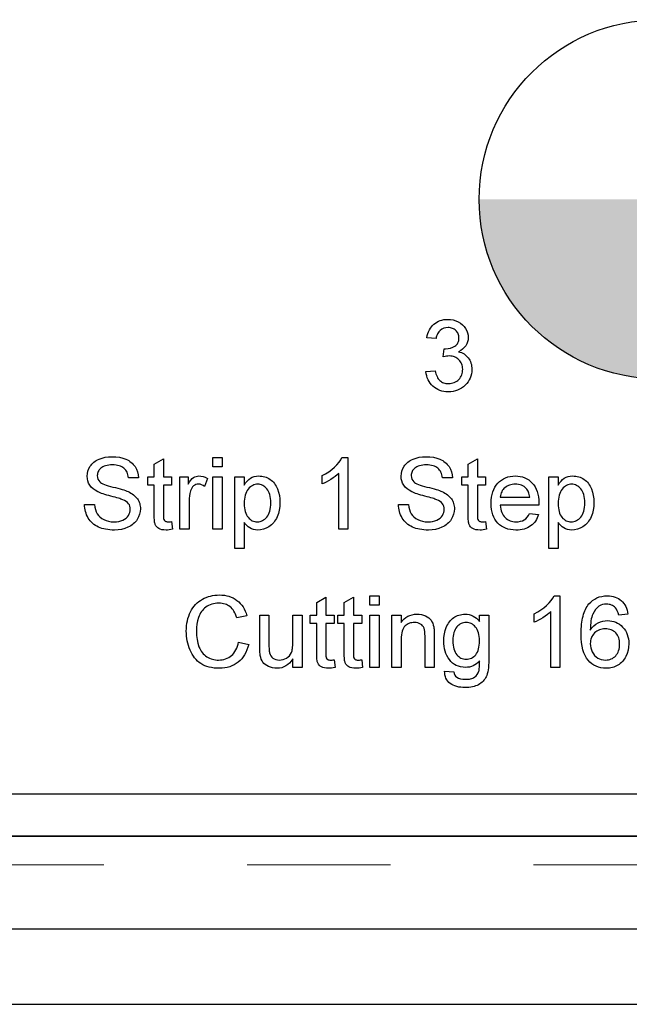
# Model space of a CAD drawing. Header units: inches. Extents: x 0.7 to 43.6, y 0.3 to 38.8.
# Tile 21 of 97: x 18.407 to 18.832, y 24.081 to 24.769. Entities that reach past the tile are written whole.
import ezdxf

# ---------------------------------------------------------------- set-up
doc = ezdxf.new("R2010")
doc.units = ezdxf.units.IN
doc.header["$MEASUREMENT"] = 0
doc.linetypes.add('HIDDEN', pattern=[0.075, 0.05, -0.025])
doc.layers.add('SID-M-S', color=90, linetype='Continuous')

# ---------------------------------------------------------------- blocks, each defined once
blk = doc.blocks.new('SW_DOWELSYMBOL_2')
at = {"linetype": 'Continuous', "lineweight": 18}
h = blk.add_hatch(color=0, dxfattribs=at)
edge = h.paths.add_edge_path(flags=0)
edge.add_arc((0, 0), 0.1255, 0, 90)
edge.add_line((0, 0.1255), (0, 0))
edge.add_line((0, 0), (0.1255, 0))
h = blk.add_hatch(color=0, dxfattribs=at)
edge = h.paths.add_edge_path(flags=0)
edge.add_arc((0, 0), 0.1255, 180, 270)
edge.add_line((0, -0.1255), (0, 0))
edge.add_line((0, 0), (-0.1255, 0))
at = {"color": 0}
blk.add_circle((0, 0), 0.1255, dxfattribs=at)

msp = doc.modelspace()

# ---------------------------------------------------------------- linework, layer by layer
at = {"color": 7, "linetype": 'HIDDEN', "lineweight": 18}
msp.add_line((21.665459, 24.178729), (16.990459, 24.178729), dxfattribs=at)
at = {"color": 7, "linetype": 'Continuous'}
msp.add_line((15.727959, 24.081229), (21.665459, 24.081229), dxfattribs=at)
at = {"color": 7, "linetype": 'Continuous', "flags": 128}
for points in [[(18.690292, 24.523333), (18.696709, 24.523974), (18.696709, 24.523974), (18.696979, 24.522822), (18.69729, 24.52176), (18.69764, 24.520769), (18.698041, 24.519877), (18.698462, 24.519056), (18.698933, 24.518325), (18.699443, 24.517674), (18.699994, 24.517103), (18.700585, 24.516612), (18.701226, 24.516181), (18.701917, 24.515821), (18.702659, 24.51553), (18.70344, 24.5153), (18.704271, 24.51513), (18.705153, 24.515029), (18.706084, 24.514999), (18.706084, 24.514999), (18.707176, 24.515039), (18.708207, 24.51518), (18.709189, 24.5154), (18.71011, 24.515721), (18.710972, 24.516121), (18.711783, 24.516612), (18.712544, 24.517193), (18.713245, 24.517864), (18.713876, 24.518605), (18.714427, 24.519386), (18.714888, 24.520208), (18.715269, 24.521069), (18.715559, 24.521981), (18.71577, 24.522932), (18.7159, 24.523924), (18.71594, 24.524965), (18.71594, 24.524965), (18.7159, 24.525957), (18.71578, 24.526898), (18.715569, 24.5278), (18.715279, 24.528651), (18.714908, 24.529463), (18.714457, 24.530234), (18.713917, 24.530955), (18.713296, 24.531636), (18.712614, 24.532257), (18.711883, 24.532788), (18.711112, 24.533239), (18.710291, 24.533609), (18.709429, 24.5339), (18.708518, 24.53411), (18.707566, 24.53423), (18.706565, 24.53427), (18.706565, 24.53427), (18.705683, 24.53423), (18.704702, 24.5341), (18.70361, 24.53389), (18.702418, 24.533589), (18.702418, 24.533589), (18.703079, 24.539358), (18.703079, 24.539358), (18.7036, 24.539308), (18.704001, 24.539288), (18.704001, 24.539288), (18.705763, 24.539408), (18.707426, 24.539759), (18.709009, 24.54034), (18.710491, 24.541161), (18.711172, 24.541662), (18.711753, 24.542233), (18.712254, 24.542854), (18.712655, 24.543555), (18.712975, 24.544306), (18.713195, 24.545128), (18.713336, 24.546009), (18.713376, 24.546951), (18.713376, 24.546951), (18.713346, 24.547712), (18.713245, 24.548433), (18.713075, 24.549124), (18.712845, 24.549775), (18.712544, 24.550396), (18.712174, 24.550987), (18.711743, 24.551548), (18.711242, 24.552069), (18.710691, 24.55255), (18.7101, 24.55296), (18.709479, 24.553311), (18.708808, 24.553591), (18.708107, 24.553812), (18.707366, 24.553972), (18.706585, 24.554072), (18.705763, 24.554102), (18.705763, 24.554102), (18.704161, 24.553982), (18.702709, 24.553621), (18.701386, 24.55302), (18.700205, 24.552179), (18.699674, 24.551668), (18.699193, 24.551097), (18.698762, 24.550466), (18.698382, 24.549775), (18.698051, 24.549024), (18.697761, 24.548213), (18.69753, 24.547341), (18.69735, 24.54641), (18.69735, 24.54641), (18.69094, 24.547051), (18.69094, 24.547051), (18.69126, 24.548533), (18.691661, 24.549935), (18.692152, 24.551247), (18.692733, 24.552469), (18.693394, 24.553611), (18.694145, 24.554663), (18.694986, 24.555634), (18.695908, 24.556516), (18.696909, 24.557307), (18.697971, 24.557988), (18.699083, 24.558559), (18.700265, 24.55903), (18.701497, 24.5594), (18.702799, 24.559661), (18.704151, 24.559821), (18.705563, 24.559871), (18.705563, 24.559871), (18.707516, 24.559761), (18.709379, 24.559441), (18.711172, 24.5589), (18.712885, 24.558148), (18.714467, 24.557217), (18.71585, 24.556125), (18.717032, 24.554873), (18.718013, 24.553461), (18.718784, 24.551959), (18.719345, 24.550406), (18.719676, 24.548804), (18.719786, 24.547161), (18.719786, 24.547161), (18.719676, 24.545608), (18.719355, 24.544126), (18.718814, 24.542724), (18.718063, 24.541382), (18.717102, 24.54015), (18.71593, 24.539048), (18.714548, 24.538076), (18.712965, 24.537245), (18.712965, 24.537245), (18.714037, 24.536955), (18.715038, 24.536594), (18.71599, 24.536163), (18.716881, 24.535673), (18.717713, 24.535102), (18.718484, 24.534471), (18.719195, 24.533759), (18.719846, 24.532988), (18.720437, 24.532157), (18.720938, 24.531275), (18.721368, 24.530344), (18.721729, 24.529362), (18.721999, 24.528321), (18.72219, 24.527239), (18.72231, 24.526097), (18.72235, 24.524915), (18.72235, 24.524915), (18.72228, 24.523303), (18.72206, 24.52176), (18.721689, 24.520278), (18.721178, 24.518856), (18.720527, 24.517493), (18.719716, 24.516191), (18.718764, 24.514959), (18.717673, 24.513787), (18.716471, 24.512716), (18.715189, 24.511794), (18.713826, 24.511013), (18.712384, 24.510372), (18.710872, 24.509871), (18.709279, 24.509511), (18.707606, 24.5093), (18.705854, 24.50923), (18.705854, 24.50923), (18.704281, 24.50929), (18.702769, 24.509481), (18.701326, 24.509781), (18.699964, 24.510212), (18.698652, 24.510763), (18.69742, 24.511444), (18.696258, 24.512235), (18.695157, 24.513156), (18.694145, 24.514178), (18.693253, 24.51527), (18.692482, 24.516432), (18.691811, 24.517664), (18.69126, 24.518976), (18.69083, 24.520358), (18.690509, 24.52181), (18.690299, 24.523333)], [(18.451835, 24.430571), (18.458888, 24.430571), (18.458888, 24.430571), (18.459159, 24.428678), (18.45957, 24.426965), (18.46011, 24.425423), (18.460782, 24.42406), (18.461633, 24.422858), (18.462685, 24.421767), (18.463947, 24.420805), (18.465409, 24.419954), (18.467032, 24.419273), (18.468744, 24.418782), (18.470557, 24.418491), (18.47247, 24.418391), (18.47247, 24.418391), (18.474163, 24.418461), (18.475755, 24.418692), (18.477238, 24.419052), (18.47862, 24.419573), (18.479872, 24.420224), (18.480944, 24.420985), (18.481855, 24.421857), (18.482586, 24.422838), (18.483157, 24.42388), (18.483568, 24.424942), (18.483808, 24.426024), (18.483888, 24.427115), (18.483888, 24.427115), (18.483808, 24.428197), (18.483588, 24.429209), (18.483197, 24.43014), (18.482667, 24.431011), (18.481955, 24.431813), (18.481034, 24.432564), (18.479902, 24.433245), (18.47856, 24.433866), (18.47856, 24.433866), (18.478029, 24.434076), (18.477348, 24.434307), (18.476537, 24.434577), (18.475585, 24.434868), (18.474483, 24.435178), (18.473251, 24.435519), (18.471869, 24.435889), (18.470357, 24.43629), (18.468824, 24.436701), (18.467402, 24.437101), (18.46609, 24.437502), (18.464888, 24.437893), (18.463786, 24.438283), (18.462795, 24.438664), (18.461913, 24.439034), (18.461142, 24.439405), (18.461142, 24.439405), (18.459399, 24.440397), (18.457887, 24.441488), (18.456615, 24.4427), (18.455583, 24.444022), (18.454782, 24.445445), (18.454221, 24.446957), (18.45387, 24.44854), (18.45376, 24.450212), (18.45376, 24.450212), (18.45389, 24.452065), (18.454291, 24.453858), (18.454952, 24.455581), (18.455874, 24.457243), (18.456435, 24.458035), (18.457056, 24.458786), (18.457737, 24.459477), (18.458488, 24.460128), (18.459289, 24.460719), (18.460151, 24.46127), (18.461082, 24.461761), (18.462064, 24.462211), (18.464157, 24.462953), (18.46637, 24.463483), (18.468684, 24.463794), (18.471118, 24.463904), (18.471118, 24.463904), (18.473782, 24.463794), (18.476286, 24.463463), (18.47862, 24.462903), (18.480794, 24.462131), (18.481805, 24.461661), (18.482767, 24.46115), (18.483658, 24.460579), (18.484499, 24.459948), (18.485271, 24.459277), (18.485982, 24.458546), (18.486643, 24.457764), (18.487234, 24.456933), (18.488235, 24.45516), (18.488967, 24.453277), (18.489447, 24.451274), (18.489658, 24.449161), (18.489658, 24.449161), (18.482606, 24.449161), (18.482606, 24.449161), (18.482456, 24.450232), (18.482236, 24.451244), (18.481935, 24.452185), (18.481575, 24.453057), (18.481144, 24.453858), (18.480643, 24.454589), (18.480062, 24.45526), (18.479421, 24.455861), (18.4787, 24.456392), (18.477899, 24.456853), (18.477017, 24.457243), (18.476056, 24.457564), (18.475014, 24.457814), (18.473892, 24.457995), (18.472681, 24.458095), (18.471399, 24.458135), (18.471399, 24.458135), (18.470066, 24.458105), (18.468824, 24.457995), (18.467673, 24.457824), (18.466621, 24.457584), (18.465659, 24.457274), (18.464788, 24.456903), (18.464017, 24.456452), (18.463336, 24.455941), (18.462745, 24.45538), (18.462234, 24.45479), (18.461793, 24.454179), (18.461443, 24.453538), (18.461162, 24.452856), (18.460972, 24.452155), (18.460852, 24.451434), (18.460812, 24.450673), (18.460812, 24.450673), (18.460922, 24.449391), (18.461262, 24.448229), (18.461823, 24.447177), (18.462604, 24.446256), (18.462604, 24.446256), (18.463135, 24.445825), (18.463836, 24.445384), (18.464718, 24.444944), (18.46578, 24.444503), (18.467011, 24.444062), (18.468424, 24.443612), (18.470016, 24.443161), (18.471779, 24.44271), (18.473572, 24.442259), (18.475225, 24.441829), (18.476737, 24.441418), (18.478119, 24.441018), (18.479361, 24.440627), (18.480463, 24.440246), (18.481435, 24.439886), (18.482266, 24.439545), (18.482266, 24.439545), (18.483338, 24.439034), (18.484339, 24.438483), (18.485271, 24.437903), (18.486122, 24.437292), (18.486903, 24.436641), (18.487614, 24.435959), (18.488255, 24.435248), (18.488816, 24.434497), (18.489317, 24.433716), (18.489748, 24.432915), (18.490108, 24.432073), (18.490409, 24.431212), (18.490639, 24.43031), (18.49081, 24.429389), (18.49091, 24.428437), (18.49094, 24.427456), (18.49094, 24.427456), (18.4908, 24.425503), (18.490379, 24.42362), (18.489678, 24.421777), (18.488696, 24.420004), (18.488105, 24.419153), (18.487454, 24.418351), (18.486733, 24.4176), (18.485962, 24.416899), (18.48512, 24.416238), (18.484229, 24.415637), (18.483267, 24.415076), (18.482246, 24.414565), (18.480072, 24.413714), (18.477779, 24.413113), (18.475345, 24.412742), (18.472781, 24.412622), (18.472781, 24.412622), (18.471148, 24.412652), (18.469586, 24.412752), (18.468083, 24.412913), (18.466651, 24.413143), (18.465289, 24.413443), (18.463997, 24.413804), (18.462765, 24.414225), (18.461603, 24.414715), (18.460511, 24.415276), (18.459469, 24.415897), (18.458498, 24.416588), (18.457586, 24.41735), (18.456725, 24.418171), (18.455934, 24.419062), (18.455203, 24.420014), (18.454532, 24.421036), (18.453931, 24.422107), (18.4534, 24.423209), (18.452949, 24.424351), (18.452578, 24.425533), (18.452278, 24.426735), (18.452058, 24.427977), (18.451907, 24.429259), (18.451837, 24.430571)], [(18.512726, 24.418552), (18.513376, 24.413173), (18.513376, 24.413173), (18.512144, 24.412933), (18.510982, 24.412762), (18.50989, 24.412652), (18.508858, 24.412622), (18.508858, 24.412622), (18.507326, 24.412692), (18.505974, 24.412882), (18.504802, 24.413213), (18.50381, 24.413664), (18.502979, 24.414225), (18.502288, 24.414866), (18.501717, 24.415597), (18.501286, 24.416398), (18.501116, 24.416879), (18.500966, 24.41748), (18.500846, 24.418191), (18.500735, 24.419032), (18.500655, 24.419974), (18.500605, 24.421046), (18.500565, 24.422227), (18.500555, 24.42353), (18.500555, 24.42353), (18.500555, 24.444032), (18.500555, 24.444032), (18.496068, 24.444032), (18.496068, 24.444032), (18.496068, 24.449802), (18.496068, 24.449802), (18.500555, 24.449802), (18.500555, 24.449802), (18.500555, 24.458696), (18.500555, 24.458696), (18.506965, 24.462342), (18.506965, 24.462342), (18.506965, 24.449802), (18.506965, 24.449802), (18.512735, 24.449802), (18.512735, 24.449802), (18.512735, 24.444032), (18.512735, 24.444032), (18.506965, 24.444032), (18.506965, 24.444032), (18.506965, 24.423299), (18.506965, 24.423299), (18.506985, 24.422127), (18.507046, 24.421186), (18.507136, 24.420475), (18.507266, 24.419994), (18.507667, 24.419333), (18.508247, 24.418822), (18.508628, 24.418632), (18.509089, 24.418501), (18.50962, 24.418421), (18.510221, 24.418391), (18.510221, 24.418391), (18.510731, 24.418401), (18.511322, 24.418431), (18.511993, 24.418481), (18.512735, 24.418552)], [(18.54158, 24.456853), (18.541581, 24.463263), (18.541581, 24.463263), (18.547991, 24.463263), (18.547991, 24.463263), (18.547991, 24.456853), (18.547991, 24.456853), (18.541581, 24.456853)], [(18.635803, 24.413263), (18.629401, 24.413263), (18.629401, 24.413263), (18.629401, 24.452225), (18.629401, 24.452225), (18.62828, 24.451174), (18.626997, 24.450122), (18.625545, 24.44906), (18.623933, 24.448009), (18.62229, 24.447027), (18.620727, 24.446166), (18.619255, 24.445445), (18.617863, 24.444854), (18.617863, 24.444854), (18.617863, 24.450763), (18.617863, 24.450763), (18.620247, 24.452035), (18.62247, 24.453427), (18.624544, 24.45495), (18.626467, 24.456602), (18.628179, 24.458305), (18.629612, 24.459988), (18.630784, 24.461641), (18.631685, 24.463263), (18.631685, 24.463263), (18.635812, 24.463263), (18.635812, 24.463263), (18.635812, 24.413263)], [(18.671068, 24.430571), (18.678119, 24.430571), (18.678119, 24.430571), (18.67839, 24.428678), (18.6788, 24.426965), (18.679341, 24.425423), (18.680012, 24.42406), (18.680864, 24.422858), (18.681915, 24.421767), (18.683177, 24.420805), (18.68464, 24.419954), (18.686262, 24.419273), (18.687975, 24.418782), (18.689788, 24.418491), (18.691701, 24.418391), (18.691701, 24.418391), (18.693394, 24.418461), (18.694986, 24.418692), (18.696469, 24.419052), (18.697851, 24.419573), (18.699103, 24.420224), (18.700175, 24.420985), (18.701086, 24.421857), (18.701817, 24.422838), (18.702388, 24.42388), (18.702799, 24.424942), (18.703039, 24.426024), (18.703119, 24.427115), (18.703119, 24.427115), (18.703039, 24.428197), (18.702819, 24.429209), (18.702428, 24.43014), (18.701897, 24.431011), (18.701186, 24.431813), (18.700265, 24.432564), (18.699133, 24.433245), (18.697791, 24.433866), (18.697791, 24.433866), (18.69726, 24.434076), (18.696579, 24.434307), (18.695767, 24.434577), (18.694816, 24.434868), (18.693714, 24.435178), (18.692482, 24.435519), (18.6911, 24.435889), (18.689588, 24.43629), (18.688055, 24.436701), (18.686633, 24.437101), (18.685321, 24.437502), (18.684119, 24.437893), (18.683017, 24.438283), (18.682026, 24.438664), (18.681144, 24.439034), (18.680373, 24.439405), (18.680373, 24.439405), (18.67863, 24.440397), (18.677118, 24.441488), (18.675846, 24.4427), (18.674814, 24.444022), (18.674013, 24.445445), (18.673452, 24.446957), (18.673101, 24.44854), (18.672991, 24.450212), (18.672991, 24.450212), (18.673121, 24.452065), (18.673522, 24.453858), (18.674183, 24.455581), (18.675104, 24.457243), (18.675665, 24.458035), (18.676286, 24.458786), (18.676967, 24.459477), (18.677719, 24.460128), (18.67852, 24.460719), (18.679381, 24.46127), (18.680313, 24.461761), (18.681294, 24.462211), (18.683388, 24.462953), (18.685601, 24.463483), (18.687915, 24.463794), (18.690349, 24.463904), (18.690349, 24.463904), (18.693013, 24.463794), (18.695517, 24.463463), (18.697851, 24.462903), (18.700024, 24.462131), (18.701036, 24.461661), (18.701997, 24.46115), (18.702889, 24.460579), (18.70373, 24.459948), (18.704501, 24.459277), (18.705213, 24.458546), (18.705874, 24.457764), (18.706465, 24.456933), (18.707466, 24.45516), (18.708197, 24.453277), (18.708678, 24.451274), (18.708888, 24.449161), (18.708888, 24.449161), (18.701837, 24.449161), (18.701837, 24.449161), (18.701687, 24.450232), (18.701467, 24.451244), (18.701166, 24.452185), (18.700806, 24.453057), (18.700375, 24.453858), (18.699874, 24.454589), (18.699293, 24.45526), (18.698652, 24.455861), (18.697931, 24.456392), (18.69713, 24.456853), (18.696248, 24.457243), (18.695287, 24.457564), (18.694245, 24.457814), (18.693123, 24.457995), (18.691911, 24.458095), (18.690629, 24.458135), (18.690629, 24.458135), (18.689297, 24.458105), (18.688055, 24.457995), (18.686903, 24.457824), (18.685852, 24.457584), (18.68489, 24.457274), (18.684019, 24.456903), (18.683247, 24.456452), (18.682566, 24.455941), (18.681975, 24.45538), (18.681465, 24.45479), (18.681024, 24.454179), (18.680673, 24.453538), (18.680393, 24.452856), (18.680203, 24.452155), (18.680082, 24.451434), (18.680042, 24.450673), (18.680042, 24.450673), (18.680153, 24.449391), (18.680493, 24.448229), (18.681054, 24.447177), (18.681835, 24.446256), (18.681835, 24.446256), (18.682366, 24.445825), (18.683067, 24.445384), (18.683949, 24.444944), (18.68501, 24.444503), (18.686242, 24.444062), (18.687655, 24.443612), (18.689247, 24.443161), (18.69101, 24.44271), (18.692803, 24.442259), (18.694455, 24.441829), (18.695968, 24.441418), (18.69735, 24.441018), (18.698592, 24.440627), (18.699694, 24.440246), (18.700665, 24.439886), (18.701497, 24.439545), (18.701497, 24.439545), (18.702568, 24.439034), (18.70357, 24.438483), (18.704501, 24.437903), (18.705353, 24.437292), (18.706134, 24.436641), (18.706845, 24.435959), (18.707486, 24.435248), (18.708047, 24.434497), (18.708548, 24.433716), (18.708979, 24.432915), (18.709339, 24.432073), (18.70964, 24.431212), (18.70987, 24.43031), (18.71004, 24.429389), (18.71014, 24.428437), (18.710171, 24.427456), (18.710171, 24.427456), (18.71003, 24.425503), (18.70961, 24.42362), (18.708909, 24.421777), (18.707927, 24.420004), (18.707336, 24.419153), (18.706685, 24.418351), (18.705964, 24.4176), (18.705193, 24.416899), (18.704351, 24.416238), (18.70346, 24.415637), (18.702498, 24.415076), (18.701477, 24.414565), (18.699303, 24.413714), (18.697009, 24.413113), (18.694576, 24.412742), (18.692011, 24.412622), (18.692011, 24.412622), (18.690379, 24.412652), (18.688816, 24.412752), (18.687314, 24.412913), (18.685882, 24.413143), (18.68452, 24.413443), (18.683227, 24.413804), (18.681995, 24.414225), (18.680834, 24.414715), (18.679742, 24.415276), (18.6787, 24.415897), (18.677729, 24.416588), (18.676817, 24.41735), (18.675956, 24.418171), (18.675165, 24.419062), (18.674433, 24.420014), (18.673762, 24.421036), (18.673161, 24.422107), (18.67263, 24.423209), (18.67218, 24.424351), (18.671809, 24.425533), (18.671509, 24.426735), (18.671288, 24.427977), (18.671138, 24.429259), (18.671068, 24.430571)], [(18.731959, 24.418552), (18.732606, 24.413173), (18.732606, 24.413173), (18.731374, 24.412933), (18.730213, 24.412762), (18.729121, 24.412652), (18.728089, 24.412622), (18.728089, 24.412622), (18.726557, 24.412692), (18.725205, 24.412882), (18.724033, 24.413213), (18.723041, 24.413664), (18.72221, 24.414225), (18.721519, 24.414866), (18.720948, 24.415597), (18.720517, 24.416398), (18.720347, 24.416879), (18.720197, 24.41748), (18.720076, 24.418191), (18.719966, 24.419032), (18.719886, 24.419974), (18.719836, 24.421046), (18.719796, 24.422227), (18.719786, 24.42353), (18.719786, 24.42353), (18.719786, 24.444032), (18.719786, 24.444032), (18.715299, 24.444032), (18.715299, 24.444032), (18.715299, 24.449802), (18.715299, 24.449802), (18.719786, 24.449802), (18.719786, 24.449802), (18.719786, 24.458696), (18.719786, 24.458696), (18.726196, 24.462342), (18.726196, 24.462342), (18.726196, 24.449802), (18.726196, 24.449802), (18.731965, 24.449802), (18.731965, 24.449802), (18.731965, 24.444032), (18.731965, 24.444032), (18.726196, 24.444032), (18.726196, 24.444032), (18.726196, 24.423299), (18.726196, 24.423299), (18.726216, 24.422127), (18.726276, 24.421186), (18.726366, 24.420475), (18.726497, 24.419994), (18.726897, 24.419333), (18.727478, 24.418822), (18.727859, 24.418632), (18.72832, 24.418501), (18.72885, 24.418421), (18.729451, 24.418391), (18.729451, 24.418391), (18.729962, 24.418401), (18.730553, 24.418431), (18.731224, 24.418481), (18.731965, 24.418552)], [(18.518499, 24.413263), (18.518504, 24.449802), (18.518504, 24.449802), (18.524273, 24.449802), (18.524273, 24.449802), (18.524273, 24.444703), (18.524273, 24.444703), (18.525265, 24.446306), (18.526206, 24.447608), (18.527118, 24.44862), (18.527989, 24.449321), (18.52886, 24.449812), (18.529782, 24.450162), (18.530733, 24.450372), (18.531735, 24.450443), (18.531735, 24.450443), (18.533217, 24.450332), (18.53471, 24.450012), (18.536222, 24.449481), (18.537735, 24.44873), (18.537735, 24.44873), (18.535731, 24.443171), (18.535731, 24.443171), (18.53467, 24.443832), (18.533608, 24.444303), (18.532546, 24.444583), (18.531485, 24.444673), (18.531485, 24.444673), (18.530563, 24.444593), (18.529692, 24.444363), (18.52886, 24.443972), (18.528079, 24.443431), (18.527378, 24.44275), (18.526777, 24.441959), (18.526286, 24.441038), (18.525906, 24.439996), (18.525906, 24.439996), (18.525475, 24.438283), (18.525165, 24.43649), (18.524974, 24.434627), (18.524914, 24.432674), (18.524914, 24.432674), (18.524914, 24.413263), (18.524914, 24.413263), (18.518504, 24.413263)], [(18.54158, 24.413263), (18.541581, 24.449802), (18.541581, 24.449802), (18.547991, 24.449802), (18.547991, 24.449802), (18.547991, 24.413263), (18.547991, 24.413263), (18.541581, 24.413263)], [(18.556965, 24.399802), (18.556965, 24.449802), (18.556965, 24.449802), (18.563376, 24.449802), (18.563376, 24.449802), (18.563376, 24.444002), (18.563376, 24.444002), (18.564367, 24.445515), (18.565409, 24.446827), (18.566521, 24.447929), (18.567693, 24.44883), (18.568965, 24.449531), (18.570357, 24.450042), (18.571879, 24.450342), (18.573532, 24.450443), (18.573532, 24.450443), (18.574634, 24.450403), (18.575705, 24.450292), (18.576747, 24.450112), (18.577759, 24.449852), (18.57873, 24.449511), (18.579662, 24.4491), (18.580573, 24.44862), (18.581445, 24.448059), (18.582276, 24.447428), (18.583057, 24.446747), (18.583778, 24.445995), (18.584459, 24.445184), (18.58508, 24.444313), (18.585641, 24.443381), (18.586162, 24.44238), (18.586623, 24.441328), (18.587394, 24.439104), (18.587935, 24.436771), (18.588265, 24.434337), (18.588376, 24.431803), (18.588376, 24.431803), (18.588255, 24.429098), (18.587885, 24.426534), (18.587264, 24.4241), (18.586403, 24.421807), (18.585882, 24.420725), (18.585301, 24.419713), (18.58467, 24.418762), (18.583989, 24.41788), (18.583237, 24.417059), (18.582436, 24.416298), (18.581585, 24.415607), (18.580673, 24.414986), (18.57877, 24.413954), (18.576827, 24.413213), (18.574824, 24.412772), (18.572781, 24.412622), (18.572781, 24.412622), (18.571298, 24.412712), (18.569906, 24.412993), (18.568574, 24.413453), (18.567332, 24.414104), (18.56618, 24.414896), (18.565138, 24.415787), (18.564207, 24.416769), (18.563376, 24.41785), (18.563376, 24.41785), (18.563376, 24.399802), (18.563376, 24.399802), (18.556965, 24.399802)], [(18.762662, 24.424161), (18.768945, 24.42352), (18.768945, 24.42352), (18.768534, 24.422257), (18.768033, 24.421076), (18.767462, 24.419964), (18.766801, 24.418922), (18.76607, 24.417951), (18.765259, 24.417049), (18.764357, 24.416228), (18.763386, 24.415477), (18.762334, 24.414806), (18.761222, 24.414225), (18.76003, 24.413734), (18.758778, 24.413333), (18.757446, 24.413023), (18.756044, 24.412802), (18.754582, 24.412662), (18.753039, 24.412622), (18.753039, 24.412622), (18.751106, 24.412702), (18.749283, 24.412933), (18.74755, 24.413313), (18.745928, 24.413844), (18.744405, 24.414535), (18.742993, 24.415376), (18.741671, 24.416368), (18.740459, 24.41751), (18.739367, 24.418792), (18.738426, 24.420204), (18.737624, 24.421727), (18.736973, 24.423379), (18.736463, 24.425162), (18.736102, 24.427055), (18.735882, 24.429078), (18.735812, 24.431222), (18.735812, 24.431222), (18.735882, 24.433445), (18.736102, 24.435529), (18.736473, 24.437492), (18.736983, 24.439335), (18.737645, 24.441038), (18.738456, 24.44262), (18.739407, 24.444072), (18.740509, 24.445395), (18.741731, 24.446576), (18.743033, 24.447608), (18.744425, 24.448469), (18.745908, 24.449181), (18.74747, 24.449731), (18.749123, 24.450132), (18.750866, 24.450362), (18.752699, 24.450443), (18.752699, 24.450443), (18.754471, 24.450362), (18.756154, 24.450132), (18.757767, 24.449751), (18.759289, 24.449211), (18.760721, 24.448509), (18.762084, 24.447658), (18.763356, 24.446657), (18.764548, 24.445495), (18.765629, 24.444193), (18.766561, 24.44277), (18.767352, 24.441218), (18.767993, 24.439545), (18.768494, 24.437732), (18.768854, 24.435809), (18.769075, 24.433756), (18.769145, 24.431572), (18.769145, 24.431572), (18.769135, 24.430891), (18.769115, 24.42993), (18.769115, 24.42993), (18.742222, 24.42993), (18.742222, 24.42993), (18.742352, 24.428578), (18.742562, 24.427296), (18.742853, 24.426104), (18.743233, 24.424992), (18.743694, 24.42396), (18.744245, 24.423019), (18.744876, 24.422147), (18.745587, 24.421366), (18.746368, 24.420665), (18.74719, 24.420064), (18.748071, 24.419553), (18.748993, 24.419132), (18.749954, 24.418812), (18.750966, 24.418582), (18.752028, 24.418441), (18.753139, 24.418391), (18.753139, 24.418391), (18.754762, 24.418481), (18.756264, 24.418732), (18.757636, 24.419163), (18.758888, 24.419764), (18.76002, 24.420555), (18.761022, 24.421556), (18.761903, 24.422758), (18.762665, 24.424161)], [(18.776188, 24.399802), (18.776196, 24.449802), (18.776196, 24.449802), (18.782606, 24.449802), (18.782606, 24.449802), (18.782606, 24.444002), (18.782606, 24.444002), (18.783598, 24.445515), (18.78464, 24.446827), (18.785751, 24.447929), (18.786923, 24.44883), (18.788195, 24.449531), (18.789588, 24.450042), (18.79111, 24.450342), (18.792763, 24.450443), (18.792763, 24.450443), (18.793864, 24.450403), (18.794936, 24.450292), (18.795978, 24.450112), (18.796989, 24.449852), (18.797961, 24.449511), (18.798892, 24.4491), (18.799804, 24.44862), (18.800675, 24.448059), (18.801507, 24.447428), (18.802288, 24.446747), (18.803009, 24.445995), (18.80369, 24.445184), (18.804311, 24.444313), (18.804872, 24.443381), (18.805393, 24.44238), (18.805854, 24.441328), (18.806625, 24.439104), (18.807166, 24.436771), (18.807496, 24.434337), (18.807606, 24.431803), (18.807606, 24.431803), (18.807486, 24.429098), (18.807116, 24.426534), (18.806495, 24.4241), (18.805633, 24.421807), (18.805112, 24.420725), (18.804532, 24.419713), (18.803901, 24.418762), (18.803219, 24.41788), (18.802468, 24.417059), (18.801667, 24.416298), (18.800816, 24.415607), (18.799904, 24.414986), (18.798001, 24.413954), (18.796058, 24.413213), (18.794055, 24.412772), (18.792011, 24.412622), (18.792011, 24.412622), (18.790529, 24.412712), (18.789137, 24.412993), (18.787805, 24.413453), (18.786563, 24.414104), (18.785411, 24.414896), (18.784369, 24.415787), (18.783438, 24.416769), (18.782606, 24.41785), (18.782606, 24.41785), (18.782606, 24.399802), (18.782606, 24.399802), (18.776196, 24.399802)], [(18.563367, 24.431232), (18.563416, 24.429639), (18.563546, 24.428157), (18.563756, 24.426785), (18.564047, 24.425523), (18.564427, 24.424361), (18.564888, 24.423309), (18.565429, 24.422368), (18.56606, 24.421526), (18.566751, 24.420795), (18.567472, 24.420154), (18.568233, 24.419613), (18.569025, 24.419173), (18.569856, 24.418832), (18.570727, 24.418592), (18.571629, 24.418441), (18.57256, 24.418391), (18.57256, 24.418391), (18.573512, 24.418441), (18.574433, 24.418592), (18.575315, 24.418852), (18.576156, 24.419203), (18.576967, 24.419663), (18.577749, 24.420214), (18.57849, 24.420875), (18.579201, 24.421636), (18.579852, 24.422508), (18.580413, 24.423489), (18.580884, 24.424581), (18.581274, 24.425783), (18.581575, 24.427095), (18.581795, 24.428528), (18.581925, 24.43006), (18.581965, 24.431713), (18.581965, 24.431713), (18.581925, 24.433285), (18.581795, 24.434757), (18.581585, 24.43612), (18.581294, 24.437392), (18.580914, 24.438554), (18.580443, 24.439615), (18.579892, 24.440577), (18.579261, 24.441438), (18.57857, 24.442199), (18.577849, 24.44285), (18.577088, 24.443411), (18.576306, 24.443862), (18.575485, 24.444223), (18.574624, 24.444473), (18.573742, 24.444623), (18.572821, 24.444673), (18.572821, 24.444673), (18.571899, 24.444623), (18.571008, 24.444463), (18.570147, 24.444193), (18.569315, 24.443812), (18.568504, 24.443331), (18.567713, 24.44274), (18.566961, 24.442039), (18.56623, 24.441228), (18.565559, 24.440316), (18.564978, 24.439315), (18.564487, 24.438213), (18.564087, 24.437011), (18.563776, 24.435709), (18.563556, 24.434317), (18.563416, 24.432824), (18.563376, 24.431232)], [(18.742218, 24.435699), (18.762735, 24.435699), (18.762735, 24.435699), (18.762604, 24.436651), (18.762434, 24.437552), (18.762214, 24.438383), (18.761943, 24.439155), (18.761623, 24.439856), (18.761252, 24.440507), (18.760842, 24.441088), (18.760381, 24.441608), (18.760381, 24.441608), (18.75961, 24.44233), (18.758788, 24.442951), (18.757907, 24.443471), (18.756965, 24.443912), (18.755974, 24.444243), (18.754932, 24.444483), (18.75383, 24.444623), (18.752669, 24.444673), (18.752669, 24.444673), (18.751617, 24.444633), (18.750615, 24.444523), (18.749644, 24.444333), (18.748722, 24.444062), (18.747841, 24.443722), (18.747009, 24.443301), (18.746208, 24.4428), (18.745457, 24.442229), (18.744766, 24.441588), (18.744155, 24.440907), (18.743634, 24.440166), (18.743183, 24.439375), (18.742823, 24.438534), (18.742542, 24.437642), (18.742342, 24.436691), (18.742222, 24.435699)], [(18.782599, 24.431232), (18.782647, 24.429639), (18.782777, 24.428157), (18.782987, 24.426785), (18.783278, 24.425523), (18.783658, 24.424361), (18.784119, 24.423309), (18.78466, 24.422368), (18.785291, 24.421526), (18.785982, 24.420795), (18.786703, 24.420154), (18.787464, 24.419613), (18.788255, 24.419173), (18.789087, 24.418832), (18.789958, 24.418592), (18.79086, 24.418441), (18.791791, 24.418391), (18.791791, 24.418391), (18.792743, 24.418441), (18.793664, 24.418592), (18.794546, 24.418852), (18.795387, 24.419203), (18.796198, 24.419663), (18.796979, 24.420214), (18.797721, 24.420875), (18.798432, 24.421636), (18.799083, 24.422508), (18.799644, 24.423489), (18.800114, 24.424581), (18.800505, 24.425783), (18.800806, 24.427095), (18.801026, 24.428528), (18.801156, 24.43006), (18.801196, 24.431713), (18.801196, 24.431713), (18.801156, 24.433285), (18.801026, 24.434757), (18.800816, 24.43612), (18.800525, 24.437392), (18.800145, 24.438554), (18.799674, 24.439615), (18.799123, 24.440577), (18.798492, 24.441438), (18.797801, 24.442199), (18.79708, 24.44285), (18.796318, 24.443411), (18.795537, 24.443862), (18.794716, 24.444223), (18.793854, 24.444473), (18.792973, 24.444623), (18.792052, 24.444673), (18.792052, 24.444673), (18.79113, 24.444623), (18.790239, 24.444463), (18.789377, 24.444193), (18.788546, 24.443812), (18.787735, 24.443331), (18.786943, 24.44274), (18.786192, 24.442039), (18.785461, 24.441228), (18.78479, 24.440316), (18.784209, 24.439315), (18.783718, 24.438213), (18.783318, 24.437011), (18.783007, 24.435709), (18.782787, 24.434317), (18.782647, 24.432824), (18.782606, 24.431232)], [(18.559527, 24.334303), (18.566581, 24.332661), (18.566581, 24.332661), (18.56602, 24.330687), (18.565349, 24.328844), (18.564578, 24.327112), (18.563706, 24.325499), (18.562735, 24.324017), (18.561663, 24.322645), (18.560481, 24.321403), (18.559199, 24.320271), (18.557827, 24.319269), (18.556384, 24.318408), (18.554872, 24.317677), (18.55328, 24.317076), (18.551607, 24.316615), (18.549874, 24.316284), (18.548061, 24.316084), (18.546168, 24.316014), (18.546168, 24.316014), (18.544225, 24.316064), (18.542372, 24.316214), (18.540609, 24.316475), (18.538937, 24.316835), (18.537364, 24.317286), (18.535882, 24.317847), (18.534489, 24.318518), (18.533197, 24.319279), (18.531985, 24.320141), (18.530844, 24.321092), (18.529782, 24.322144), (18.5288, 24.323276), (18.527889, 24.324508), (18.527048, 24.32582), (18.526286, 24.327232), (18.525595, 24.328734), (18.524984, 24.330297), (18.524453, 24.331889), (18.524013, 24.333502), (18.523642, 24.335155), (18.523362, 24.336827), (18.523151, 24.33853), (18.523031, 24.340263), (18.522991, 24.342026), (18.522991, 24.342026), (18.523041, 24.343929), (18.523171, 24.345782), (18.523402, 24.347564), (18.523722, 24.349277), (18.524133, 24.35094), (18.524634, 24.352532), (18.525225, 24.354065), (18.525906, 24.355537), (18.526677, 24.356939), (18.527518, 24.358252), (18.52844, 24.359473), (18.529431, 24.360615), (18.530503, 24.361667), (18.531655, 24.362629), (18.532887, 24.36351), (18.534189, 24.364301), (18.535551, 24.365002), (18.536943, 24.365613), (18.538376, 24.366124), (18.539838, 24.366545), (18.54133, 24.366875), (18.542863, 24.367106), (18.544425, 24.367246), (18.546028, 24.367296), (18.546028, 24.367296), (18.547821, 24.367236), (18.549544, 24.367056), (18.551186, 24.366755), (18.552769, 24.366344), (18.554271, 24.365804), (18.555693, 24.365153), (18.557056, 24.364371), (18.558338, 24.36348), (18.55954, 24.362478), (18.560651, 24.361387), (18.561663, 24.360185), (18.562574, 24.358903), (18.563396, 24.35751), (18.564127, 24.356028), (18.564758, 24.354445), (18.565299, 24.352763), (18.565299, 24.352763), (18.558247, 24.35125), (18.558247, 24.35125), (18.557817, 24.352542), (18.557336, 24.353754), (18.556815, 24.354866), (18.556244, 24.355888), (18.555623, 24.356819), (18.554962, 24.357661), (18.554251, 24.358412), (18.5535, 24.359073), (18.552699, 24.359644), (18.551847, 24.360145), (18.550946, 24.360565), (18.549994, 24.360916), (18.548993, 24.361186), (18.547941, 24.361377), (18.546839, 24.361487), (18.545687, 24.361527), (18.545687, 24.361527), (18.544365, 24.361487), (18.543093, 24.361357), (18.541871, 24.361146), (18.540709, 24.360846), (18.539608, 24.360465), (18.538556, 24.359994), (18.537564, 24.359443), (18.536623, 24.358802), (18.535751, 24.358091), (18.53494, 24.35733), (18.534199, 24.356499), (18.533528, 24.355617), (18.532927, 24.354676), (18.532386, 24.353674), (18.531915, 24.352623), (18.531515, 24.351501), (18.530874, 24.349197), (18.530413, 24.346853), (18.530132, 24.344469), (18.530042, 24.342056), (18.530042, 24.342056), (18.530153, 24.339021), (18.530493, 24.336186), (18.531044, 24.333542), (18.531825, 24.331098), (18.532306, 24.329966), (18.532837, 24.328905), (18.533438, 24.327913), (18.534099, 24.327002), (18.53482, 24.32617), (18.535611, 24.325399), (18.536453, 24.324708), (18.537364, 24.324097), (18.538316, 24.323556), (18.539277, 24.323085), (18.540269, 24.322685), (18.54128, 24.322364), (18.542302, 24.322104), (18.543354, 24.321923), (18.544415, 24.321823), (18.545507, 24.321783), (18.545507, 24.321783), (18.546809, 24.321833), (18.548071, 24.321984), (18.549273, 24.322224), (18.550425, 24.322574), (18.551527, 24.323015), (18.552578, 24.323556), (18.55357, 24.324197), (18.554522, 24.324938), (18.555413, 24.32578), (18.556224, 24.326711), (18.556955, 24.327733), (18.557626, 24.328855), (18.558207, 24.330076), (18.558728, 24.331389), (18.559169, 24.332801), (18.55953, 24.334303)], [(18.626191, 24.321943), (18.626837, 24.316565), (18.626837, 24.316565), (18.625605, 24.316324), (18.624443, 24.316154), (18.623352, 24.316044), (18.62232, 24.316014), (18.62232, 24.316014), (18.620788, 24.316084), (18.619435, 24.316274), (18.618263, 24.316605), (18.617272, 24.317056), (18.616441, 24.317617), (18.615749, 24.318258), (18.615179, 24.318989), (18.614748, 24.31979), (18.614578, 24.320271), (18.614427, 24.320872), (18.614307, 24.321583), (18.614197, 24.322424), (18.614117, 24.323366), (18.614067, 24.324437), (18.614027, 24.325619), (18.614017, 24.326921), (18.614017, 24.326921), (18.614017, 24.347424), (18.614017, 24.347424), (18.60953, 24.347424), (18.60953, 24.347424), (18.60953, 24.353193), (18.60953, 24.353193), (18.614017, 24.353193), (18.614017, 24.353193), (18.614017, 24.362088), (18.614017, 24.362088), (18.620427, 24.365734), (18.620427, 24.365734), (18.620427, 24.353193), (18.620427, 24.353193), (18.626196, 24.353193), (18.626196, 24.353193), (18.626196, 24.347424), (18.626196, 24.347424), (18.620427, 24.347424), (18.620427, 24.347424), (18.620427, 24.326691), (18.620427, 24.326691), (18.620447, 24.325519), (18.620507, 24.324578), (18.620597, 24.323867), (18.620727, 24.323386), (18.621128, 24.322725), (18.621709, 24.322214), (18.62209, 24.322024), (18.62255, 24.321893), (18.623081, 24.321813), (18.623682, 24.321783), (18.623682, 24.321783), (18.624193, 24.321793), (18.624784, 24.321823), (18.625455, 24.321873), (18.626196, 24.321943)], [(18.645424, 24.321943), (18.646068, 24.316565), (18.646068, 24.316565), (18.644836, 24.316324), (18.643674, 24.316154), (18.642582, 24.316044), (18.641551, 24.316014), (18.641551, 24.316014), (18.640018, 24.316084), (18.638666, 24.316274), (18.637494, 24.316605), (18.636503, 24.317056), (18.635671, 24.317617), (18.63498, 24.318258), (18.634409, 24.318989), (18.633979, 24.31979), (18.633808, 24.320271), (18.633658, 24.320872), (18.633538, 24.321583), (18.633428, 24.322424), (18.633348, 24.323366), (18.633298, 24.324437), (18.633257, 24.325619), (18.633247, 24.326921), (18.633247, 24.326921), (18.633247, 24.347424), (18.633247, 24.347424), (18.62876, 24.347424), (18.62876, 24.347424), (18.62876, 24.353193), (18.62876, 24.353193), (18.633247, 24.353193), (18.633247, 24.353193), (18.633247, 24.362088), (18.633247, 24.362088), (18.639658, 24.365734), (18.639658, 24.365734), (18.639658, 24.353193), (18.639658, 24.353193), (18.645427, 24.353193), (18.645427, 24.353193), (18.645427, 24.347424), (18.645427, 24.347424), (18.639658, 24.347424), (18.639658, 24.347424), (18.639658, 24.326691), (18.639658, 24.326691), (18.639678, 24.325519), (18.639738, 24.324578), (18.639828, 24.323867), (18.639958, 24.323386), (18.640359, 24.322725), (18.64094, 24.322214), (18.64132, 24.322024), (18.641781, 24.321893), (18.642312, 24.321813), (18.642913, 24.321783), (18.642913, 24.321783), (18.643424, 24.321793), (18.644015, 24.321823), (18.644686, 24.321873), (18.645427, 24.321943)], [(18.651187, 24.360245), (18.651196, 24.366655), (18.651196, 24.366655), (18.657606, 24.366655), (18.657606, 24.366655), (18.657606, 24.360245), (18.657606, 24.360245), (18.651196, 24.360245)], [(18.783885, 24.316655), (18.777478, 24.316655), (18.777478, 24.316655), (18.777478, 24.355617), (18.777478, 24.355617), (18.776356, 24.354566), (18.775074, 24.353514), (18.773622, 24.352452), (18.772009, 24.351401), (18.770367, 24.350419), (18.768804, 24.349558), (18.767332, 24.348836), (18.76594, 24.348246), (18.76594, 24.348246), (18.76594, 24.354155), (18.76594, 24.354155), (18.768324, 24.355427), (18.770547, 24.356819), (18.77262, 24.358342), (18.774544, 24.359994), (18.776256, 24.361697), (18.777689, 24.36338), (18.77886, 24.365032), (18.779762, 24.366655), (18.779762, 24.366655), (18.783888, 24.366655), (18.783888, 24.366655), (18.783888, 24.316655)], [(18.831315, 24.353834), (18.824914, 24.353193), (18.824914, 24.353193), (18.824463, 24.354836), (18.823923, 24.356238), (18.823302, 24.3574), (18.8226, 24.358322), (18.8226, 24.358322), (18.821959, 24.358923), (18.821288, 24.359443), (18.820577, 24.359884), (18.819826, 24.360245), (18.819045, 24.360525), (18.818223, 24.360725), (18.817362, 24.360846), (18.816471, 24.360886), (18.816471, 24.360886), (18.815028, 24.360796), (18.813646, 24.360515), (18.812304, 24.360054), (18.811012, 24.359403), (18.811012, 24.359403), (18.80979, 24.358332), (18.808668, 24.35704), (18.807667, 24.355527), (18.806775, 24.353794), (18.806384, 24.352823), (18.806044, 24.351731), (18.805753, 24.350519), (18.805513, 24.349197), (18.805323, 24.347765), (18.805173, 24.346212), (18.805082, 24.34454), (18.805042, 24.342757), (18.805042, 24.342757), (18.806214, 24.344319), (18.807506, 24.345671), (18.808919, 24.346803), (18.810461, 24.347725), (18.812084, 24.348436), (18.813756, 24.348947), (18.815449, 24.349247), (18.817192, 24.349347), (18.817192, 24.349347), (18.818694, 24.349277), (18.820147, 24.349067), (18.821539, 24.348706), (18.822881, 24.348215), (18.824153, 24.347574), (18.825375, 24.346803), (18.826537, 24.345882), (18.827649, 24.34482), (18.82866, 24.343648), (18.829542, 24.342396), (18.830283, 24.341054), (18.830884, 24.339632), (18.831354, 24.338129), (18.831695, 24.336547), (18.831895, 24.334874), (18.831965, 24.333121), (18.831965, 24.333121), (18.831835, 24.330808), (18.831455, 24.328584), (18.830814, 24.326431), (18.829912, 24.324367), (18.829381, 24.323386), (18.82879, 24.322464), (18.828159, 24.321603), (18.827488, 24.320792), (18.826757, 24.32005), (18.825976, 24.319359), (18.825155, 24.318738), (18.824283, 24.318167), (18.823372, 24.317667), (18.82243, 24.317226), (18.821469, 24.316855), (18.820467, 24.316555), (18.819435, 24.316314), (18.818374, 24.316144), (18.817282, 24.316044), (18.81616, 24.316014), (18.81616, 24.316014), (18.814267, 24.316104), (18.812464, 24.316365), (18.810751, 24.316805), (18.809129, 24.317416), (18.807586, 24.318197), (18.806144, 24.319159), (18.804782, 24.320301), (18.80352, 24.321613), (18.802378, 24.323125), (18.801386, 24.324868), (18.800545, 24.326831), (18.799854, 24.329025), (18.799323, 24.331449), (18.798943, 24.334093), (18.798712, 24.336967), (18.798632, 24.340062), (18.798632, 24.340062), (18.798652, 24.341825), (18.798722, 24.343538), (18.798822, 24.345181), (18.798973, 24.346763), (18.799163, 24.348286), (18.799403, 24.349748), (18.799674, 24.35114), (18.799994, 24.352482), (18.800355, 24.353754), (18.800765, 24.354976), (18.801206, 24.356128), (18.801697, 24.35722), (18.802228, 24.358252), (18.802809, 24.359223), (18.80342, 24.360125), (18.804081, 24.360976), (18.804081, 24.360976), (18.805323, 24.362308), (18.806665, 24.36346), (18.808117, 24.364441), (18.80966, 24.365233), (18.811312, 24.365854), (18.813075, 24.366304), (18.814928, 24.366565), (18.816891, 24.366655), (18.816891, 24.366655), (18.818354, 24.366605), (18.819756, 24.366445), (18.821088, 24.366174), (18.82235, 24.365804), (18.823542, 24.365323), (18.824674, 24.364742), (18.825735, 24.364051), (18.826727, 24.36325), (18.827638, 24.362358), (18.82845, 24.361387), (18.829171, 24.360325), (18.829792, 24.359193), (18.830323, 24.357971), (18.830753, 24.356679), (18.831084, 24.355297), (18.831324, 24.353834)], [(18.597346, 24.316655), (18.59735, 24.322625), (18.59735, 24.322625), (18.596278, 24.321072), (18.595126, 24.31973), (18.593874, 24.318598), (18.592532, 24.317667), (18.5911, 24.316945), (18.589568, 24.316425), (18.587955, 24.316114), (18.586242, 24.316014), (18.586242, 24.316014), (18.58472, 24.316094), (18.583247, 24.316324), (18.581825, 24.316705), (18.580453, 24.317246), (18.579201, 24.317897), (18.578119, 24.318638), (18.577208, 24.319449), (18.576467, 24.320341), (18.575866, 24.321332), (18.575355, 24.322424), (18.574944, 24.323616), (18.574634, 24.324918), (18.574634, 24.324918), (18.574473, 24.32596), (18.574363, 24.327262), (18.574293, 24.328834), (18.574273, 24.330667), (18.574273, 24.330667), (18.574273, 24.353193), (18.574273, 24.353193), (18.580683, 24.353193), (18.580683, 24.353193), (18.580683, 24.333322), (18.580683, 24.333322), (18.580693, 24.33218), (18.580703, 24.331138), (18.580733, 24.330187), (18.580774, 24.329345), (18.580824, 24.328584), (18.580894, 24.327933), (18.580964, 24.327372), (18.581054, 24.326911), (18.581054, 24.326911), (18.581415, 24.32578), (18.581935, 24.324778), (18.582606, 24.323897), (18.583438, 24.323145), (18.584409, 24.322554), (18.585491, 24.322124), (18.586673, 24.321873), (18.587965, 24.321783), (18.587965, 24.321783), (18.589287, 24.321873), (18.590579, 24.322134), (18.591821, 24.322574), (18.593023, 24.323185), (18.594115, 24.323947), (18.595046, 24.324838), (18.595788, 24.32586), (18.596368, 24.327002), (18.596599, 24.327643), (18.596799, 24.328344), (18.596969, 24.329115), (18.59711, 24.329956), (18.59721, 24.330868), (18.59729, 24.331849), (18.59733, 24.332891), (18.59735, 24.334003), (18.59735, 24.334003), (18.59735, 24.353193), (18.59735, 24.353193), (18.60376, 24.353193), (18.60376, 24.353193), (18.60376, 24.316655), (18.60376, 24.316655), (18.59735, 24.316655)], [(18.651187, 24.316655), (18.651196, 24.353193), (18.651196, 24.353193), (18.657606, 24.353193), (18.657606, 24.353193), (18.657606, 24.316655), (18.657606, 24.316655), (18.651196, 24.316655)], [(18.666572, 24.316655), (18.666581, 24.353193), (18.666581, 24.353193), (18.672991, 24.353193), (18.672991, 24.353193), (18.672991, 24.348095), (18.672991, 24.348095), (18.674013, 24.349437), (18.675134, 24.350609), (18.676366, 24.351591), (18.677699, 24.352402), (18.679141, 24.353023), (18.680693, 24.353474), (18.682356, 24.353744), (18.684119, 24.353834), (18.684119, 24.353834), (18.685661, 24.353764), (18.687154, 24.353544), (18.688566, 24.353173), (18.689928, 24.352653), (18.69117, 24.352012), (18.692252, 24.35129), (18.693153, 24.350459), (18.693895, 24.349548), (18.694505, 24.348546), (18.695016, 24.347454), (18.695427, 24.346272), (18.695737, 24.345), (18.695737, 24.345), (18.695818, 24.34453), (18.695878, 24.343989), (18.695938, 24.343358), (18.695988, 24.342647), (18.696018, 24.341855), (18.696048, 24.340994), (18.696058, 24.340042), (18.696068, 24.339011), (18.696068, 24.339011), (18.696068, 24.316655), (18.696068, 24.316655), (18.689658, 24.316655), (18.689658, 24.316655), (18.689658, 24.33847), (18.689658, 24.33847), (18.689618, 24.340213), (18.689487, 24.341715), (18.689267, 24.342987), (18.688957, 24.344029), (18.688546, 24.3449), (18.687995, 24.345681), (18.687314, 24.346373), (18.686493, 24.346963), (18.685571, 24.347444), (18.68457, 24.347795), (18.683488, 24.347995), (18.682336, 24.348065), (18.682336, 24.348065), (18.681395, 24.348025), (18.680493, 24.347915), (18.679622, 24.347715), (18.67878, 24.347454), (18.677979, 24.347104), (18.677208, 24.346683), (18.676467, 24.346182), (18.675755, 24.345601), (18.675104, 24.34492), (18.674544, 24.344089), (18.674073, 24.343127), (18.673682, 24.342036), (18.673382, 24.340794), (18.673161, 24.339411), (18.673031, 24.337899), (18.672991, 24.336246), (18.672991, 24.336246), (18.672991, 24.316655), (18.672991, 24.316655), (18.666581, 24.316655)], [(18.703358, 24.314091), (18.70977, 24.31345), (18.70977, 24.31345), (18.71003, 24.312298), (18.710461, 24.311316), (18.711042, 24.310495), (18.711793, 24.309844), (18.711793, 24.309844), (18.713005, 24.309183), (18.714417, 24.308702), (18.71603, 24.308422), (18.717853, 24.308322), (18.717853, 24.308322), (18.718854, 24.308342), (18.719806, 24.308422), (18.720687, 24.308532), (18.721519, 24.308702), (18.72229, 24.308913), (18.723001, 24.309183), (18.723652, 24.309484), (18.724243, 24.309844), (18.725275, 24.310685), (18.726136, 24.311677), (18.726797, 24.312819), (18.727288, 24.314111), (18.727288, 24.314111), (18.727398, 24.314592), (18.727488, 24.315183), (18.727568, 24.315884), (18.727628, 24.316705), (18.727679, 24.317647), (18.727709, 24.318698), (18.727719, 24.31986), (18.727719, 24.321142), (18.727719, 24.321142), (18.726707, 24.32009), (18.725635, 24.319179), (18.724513, 24.318408), (18.723322, 24.317777), (18.72207, 24.317286), (18.720757, 24.316935), (18.719385, 24.316725), (18.717953, 24.316655), (18.717953, 24.316655), (18.71619, 24.316735), (18.714528, 24.316996), (18.712965, 24.317416), (18.711513, 24.318007), (18.710151, 24.318768), (18.708899, 24.3197), (18.707757, 24.320792), (18.706705, 24.322064), (18.705774, 24.323446), (18.704962, 24.324898), (18.704271, 24.326421), (18.70372, 24.328013), (18.70328, 24.329666), (18.702969, 24.331389), (18.702779, 24.333181), (18.702719, 24.335034), (18.702719, 24.335034), (18.702829, 24.337588), (18.703169, 24.340042), (18.70372, 24.342386), (18.704501, 24.34464), (18.704972, 24.345711), (18.705493, 24.346713), (18.706074, 24.347655), (18.706695, 24.348536), (18.707366, 24.349357), (18.708087, 24.350109), (18.708858, 24.3508), (18.70968, 24.351431), (18.710551, 24.351992), (18.711453, 24.352482), (18.712394, 24.352893), (18.713376, 24.353234), (18.714387, 24.353494), (18.715439, 24.353684), (18.716531, 24.353794), (18.717653, 24.353834), (18.717653, 24.353834), (18.719145, 24.353754), (18.720577, 24.353514), (18.721929, 24.353113), (18.723221, 24.352552), (18.724453, 24.351831), (18.725605, 24.35095), (18.726697, 24.349908), (18.727719, 24.348706), (18.727719, 24.348706), (18.727719, 24.353193), (18.727719, 24.353193), (18.734129, 24.353193), (18.734129, 24.353193), (18.734129, 24.322054), (18.734129, 24.322054), (18.734099, 24.32003), (18.734019, 24.318157), (18.733888, 24.316435), (18.733698, 24.314862), (18.733448, 24.31345), (18.733157, 24.312188), (18.732807, 24.311076), (18.732396, 24.310125), (18.731935, 24.309273), (18.731405, 24.308462), (18.730824, 24.307701), (18.730173, 24.30699), (18.729451, 24.306318), (18.72867, 24.305697), (18.727829, 24.305117), (18.726927, 24.304586), (18.725966, 24.304105), (18.724954, 24.303694), (18.723882, 24.303344), (18.722761, 24.303063), (18.721579, 24.302843), (18.720347, 24.302683), (18.719065, 24.302582), (18.717723, 24.302552), (18.717723, 24.302552), (18.71614, 24.302592), (18.714628, 24.302733), (18.713195, 24.302953), (18.711853, 24.303274), (18.710571, 24.303674), (18.709379, 24.304165), (18.708267, 24.304756), (18.707226, 24.305427), (18.706294, 24.306188), (18.705483, 24.30705), (18.704812, 24.307991), (18.704261, 24.309033), (18.70384, 24.310155), (18.70355, 24.311377), (18.70339, 24.312689), (18.70336, 24.314091)], [(18.709121, 24.335475), (18.709169, 24.333832), (18.709299, 24.3323), (18.709499, 24.330888), (18.70979, 24.329596), (18.710161, 24.328414), (18.710621, 24.327342), (18.711152, 24.326391), (18.711773, 24.325549), (18.712454, 24.324818), (18.713175, 24.324187), (18.713947, 24.323646), (18.714758, 24.323205), (18.715599, 24.322865), (18.716491, 24.322625), (18.717432, 24.322474), (18.718404, 24.322424), (18.718404, 24.322424), (18.719375, 24.322474), (18.720307, 24.322615), (18.721188, 24.322865), (18.72204, 24.323205), (18.722851, 24.323636), (18.723622, 24.324167), (18.724343, 24.324798), (18.725034, 24.325529), (18.725665, 24.326361), (18.726206, 24.327302), (18.726667, 24.328364), (18.727048, 24.329526), (18.727338, 24.330798), (18.727548, 24.33218), (18.727679, 24.333672), (18.727719, 24.335275), (18.727719, 24.335275), (18.727679, 24.336817), (18.727548, 24.33825), (18.727328, 24.339592), (18.727028, 24.340844), (18.726637, 24.341986), (18.726166, 24.343037), (18.725605, 24.343989), (18.724954, 24.34484), (18.724243, 24.345591), (18.723502, 24.346252), (18.722731, 24.346803), (18.721919, 24.347264), (18.721068, 24.347615), (18.720187, 24.347865), (18.719265, 24.348015), (18.718314, 24.348065), (18.718314, 24.348065), (18.717372, 24.348015), (18.716471, 24.347865), (18.715609, 24.347615), (18.714778, 24.347274), (18.713977, 24.346823), (18.713215, 24.346282), (18.712494, 24.345631), (18.711803, 24.34489), (18.711172, 24.344049), (18.710631, 24.343107), (18.710171, 24.342076), (18.7098, 24.340954), (18.709509, 24.339722), (18.709299, 24.3384), (18.709169, 24.336988), (18.709129, 24.335475)], [(18.805042, 24.333252), (18.805132, 24.331749), (18.805393, 24.330287), (18.805834, 24.328844), (18.806445, 24.327442), (18.807206, 24.32614), (18.808087, 24.325008), (18.809089, 24.324037), (18.810211, 24.323225), (18.811443, 24.322594), (18.812755, 24.322144), (18.814167, 24.321873), (18.815669, 24.321783), (18.815669, 24.321783), (18.816741, 24.321833), (18.817753, 24.321973), (18.818724, 24.322204), (18.819646, 24.322534), (18.820507, 24.322955), (18.821318, 24.323466), (18.82209, 24.324077), (18.822801, 24.324778), (18.823442, 24.325559), (18.824003, 24.326411), (18.824483, 24.327322), (18.824864, 24.328314), (18.825165, 24.329365), (18.825385, 24.330477), (18.825515, 24.331669), (18.825555, 24.332921), (18.825555, 24.332921), (18.825515, 24.334123), (18.825385, 24.335265), (18.825175, 24.336346), (18.824874, 24.337348), (18.824493, 24.33829), (18.824023, 24.339171), (18.823472, 24.339982), (18.822831, 24.340723), (18.82212, 24.341395), (18.821348, 24.341975), (18.820517, 24.342466), (18.819626, 24.342867), (18.818664, 24.343177), (18.817642, 24.343398), (18.816561, 24.343538), (18.815419, 24.343578), (18.815419, 24.343578), (18.814357, 24.343538), (18.813336, 24.343398), (18.812354, 24.343177), (18.811413, 24.342867), (18.810511, 24.342466), (18.80965, 24.341975), (18.808838, 24.341395), (18.808057, 24.340723), (18.807346, 24.339982), (18.806735, 24.339191), (18.806224, 24.33834), (18.805794, 24.337438), (18.805463, 24.336467), (18.805233, 24.335455), (18.805092, 24.334383), (18.805042, 24.333252)]]:
    msp.add_lwpolyline(points, dxfattribs=at)
at = {"layer": 'SID-M-S'}
for p, q in [((21.665459, 24.228077), (16.990459, 24.228077)), ((21.665459, 24.198729), (16.990459, 24.198729)), ((16.990459, 24.198729), (21.665459, 24.198729)), ((21.665459, 24.133729), (16.990459, 24.133729))]:
    msp.add_line(p, q, dxfattribs=at)
msp.add_circle((18.852959, 24.643729), 0.1255, dxfattribs=at)

# ---------------------------------------------------------------- block references
msp.add_blockref('SW_DOWELSYMBOL_2', (18.852959, 24.643729))

doc.saveas('drawing.dxf')
